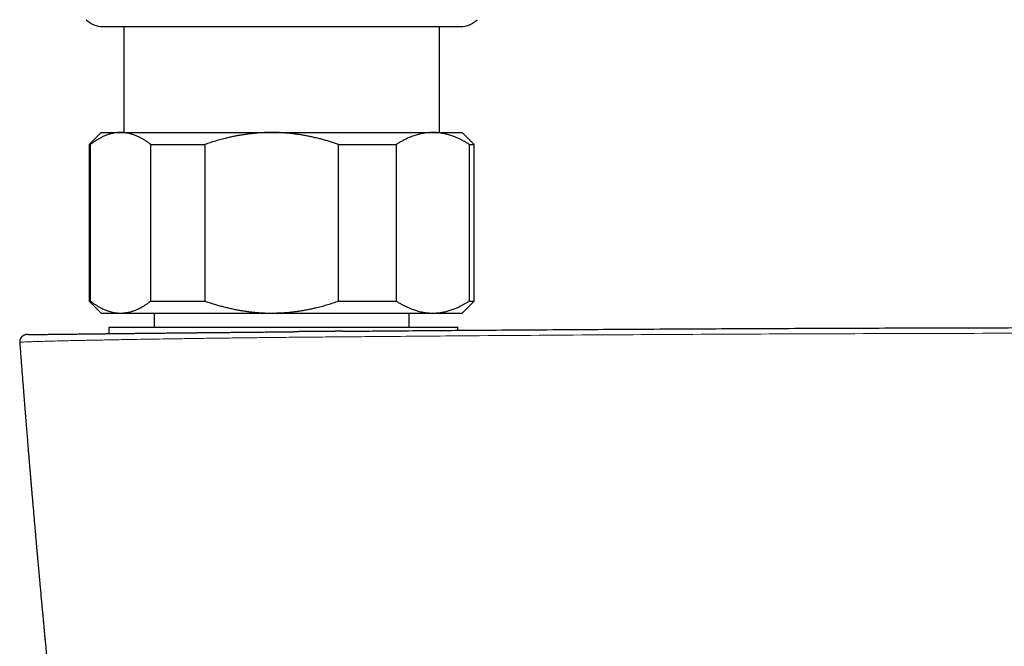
# Model space of a CAD drawing. Header units: millimetres. Extents: x 8 to 854, y 12 to 457.
# Tile 35 of 75: x 344 to 426, y 193 to 245. Entities that reach past the tile are written whole.
import ezdxf

# ---------------------------------------------------------------- set-up
doc = ezdxf.new("R2010")
doc.units = ezdxf.units.MM

msp = doc.modelspace()

# ---------------------------------------------------------------- linework, layer by layer
at = {"color": 7, "linetype": 'Continuous', "lineweight": 30}
for p, q in [((351.15, 244.702), (380.85, 244.702)), ((352.9, 244.702), (352.9, 235.906)), ((379.1, 235.906), (379.1, 244.702)), ((351, 235.906), (350, 234.906)), ((351, 235.906), (352.616, 235.906)), ((352.616, 235.906), (365.174, 235.906)), ((365.174, 235.906), (378.558, 235.906)), ((378.558, 235.906), (381, 235.906)), ((382, 234.906), (381, 235.906)), ((350, 234.906), (350, 221.906)), ((350, 234.906), (350.102, 234.906)), ((350.102, 234.906), (350.102, 221.906)), ((355.13, 234.906), (359.614, 234.906)), ((355.13, 221.906), (355.13, 234.906)), ((359.614, 234.906), (359.614, 221.906)), ((370.733, 221.906), (370.733, 234.906)), ((370.733, 234.906), (375.512, 234.906)), ((375.512, 234.906), (375.512, 221.906)), ((381.603, 221.906), (381.603, 234.906)), ((381.603, 234.906), (382, 234.906)), ((382, 221.906), (382, 234.906)), ((350, 221.906), (351, 220.906)), ((350, 221.906), (350.102, 221.906)), ((355.13, 221.906), (359.614, 221.906)), ((370.733, 221.906), (375.512, 221.906)), ((381, 220.906), (382, 221.906)), ((381.603, 221.906), (382, 221.906)), ((351, 220.906), (352.616, 220.906)), ((352.616, 220.906), (365.174, 220.906)), ((355.4, 220.906), (355.4, 219.749)), ((365.174, 220.906), (378.558, 220.906)), ((376.6, 219.749), (376.6, 220.906)), ((378.558, 220.906), (381, 220.906)), ((351.643, 219.749), (351.643, 219.199)), ((351.643, 219.749), (379.545, 219.749)), ((379.545, 219.749), (380.643, 219.749)), ((380.643, 219.475), (380.643, 219.749))]:
    msp.add_line(p, q, dxfattribs=at)
for centre, start, end in [((351.15, 246.702), 225.49578, 270), ((380.85, 246.702), 270, 314.50422)]:
    msp.add_arc(centre, 2, start, end, dxfattribs=at)
for points, knots in [([(352.616, 235.906), (352.587, 235.906), (352.504, 235.905), (352.366, 235.897), (352.204, 235.88), (352.042, 235.854), (351.88, 235.819), (351.727, 235.779), (351.583, 235.734), (351.449, 235.686), (351.293, 235.624), (351.117, 235.545), (350.917, 235.443), (350.714, 235.328), (350.508, 235.198), (350.304, 235.059), (350.17, 234.957), (350.102, 234.906)], [0, 0, 0, 0, 0.034083, 0.097391, 0.160726, 0.22407, 0.287406, 0.350716, 0.403936, 0.457161, 0.510382, 0.588811, 0.66724, 0.750415, 0.833615, 0.916819, 1, 1, 1, 1]), ([(355.13, 234.906), (355.064, 234.956), (354.931, 235.057), (354.73, 235.194), (354.527, 235.322), (354.346, 235.426), (354.186, 235.509), (354.048, 235.576), (353.91, 235.636), (353.772, 235.69), (353.634, 235.739), (353.483, 235.785), (353.32, 235.827), (353.145, 235.862), (352.969, 235.887), (352.793, 235.903), (352.675, 235.905), (352.616, 235.906)], [0, 0, 0, 0, 0.082024, 0.16407, 0.246113, 0.328132, 0.383157, 0.438186, 0.49321, 0.547623, 0.602041, 0.656454, 0.725142, 0.793863, 0.862595, 0.931314, 1, 1, 1, 1]), ([(365.174, 235.906), (365.109, 235.906), (364.926, 235.905), (364.623, 235.897), (364.267, 235.88), (363.911, 235.854), (363.555, 235.82), (363.199, 235.778), (362.843, 235.727), (362.486, 235.668), (362.13, 235.601), (361.776, 235.526), (361.388, 235.436), (360.967, 235.328), (360.512, 235.198), (360.061, 235.059), (359.763, 234.957), (359.614, 234.906)], [0, 0, 0, 0, 0.034083, 0.096966, 0.159875, 0.222793, 0.285704, 0.348589, 0.412302, 0.476038, 0.539783, 0.603523, 0.66724, 0.750415, 0.833615, 0.916819, 1, 1, 1, 1]), ([(370.733, 234.906), (370.622, 234.944), (370.4, 235.02), (370.065, 235.128), (369.728, 235.229), (369.39, 235.324), (369.049, 235.413), (368.707, 235.496), (368.363, 235.571), (368.017, 235.639), (367.67, 235.701), (367.32, 235.754), (366.966, 235.8), (366.611, 235.839), (366.254, 235.869), (365.896, 235.89), (365.535, 235.904), (365.294, 235.905), (365.174, 235.906)], [0, 0, 0, 0, 0.0620235, 0.1240468, 0.1859861, 0.2479361, 0.3098849, 0.3718224, 0.4339501, 0.4960915, 0.5582317, 0.6203577, 0.6833947, 0.7464485, 0.8095015, 0.8725373, 0.9362687, 1, 1, 1, 1]), ([(378.558, 235.906), (378.525, 235.906), (378.431, 235.905), (378.275, 235.898), (378.09, 235.883), (377.906, 235.86), (377.721, 235.83), (377.537, 235.792), (377.352, 235.746), (377.168, 235.694), (376.983, 235.634), (376.798, 235.566), (376.612, 235.491), (376.427, 235.41), (376.222, 235.312), (375.998, 235.195), (375.754, 235.057), (375.593, 234.956), (375.512, 234.906)], [0, 0, 0, 0, 0.031424, 0.090882, 0.150354, 0.209826, 0.269284, 0.329203, 0.389136, 0.44907, 0.50899, 0.570184, 0.63139, 0.692597, 0.753793, 0.835857, 0.917933, 1, 1, 1, 1]), ([(381.603, 234.906), (381.522, 234.956), (381.362, 235.056), (381.118, 235.194), (380.891, 235.313), (380.681, 235.413), (380.487, 235.498), (380.302, 235.572), (380.125, 235.636), (379.958, 235.69), (379.796, 235.737), (379.641, 235.777), (379.496, 235.809), (379.358, 235.836), (379.196, 235.862), (379.003, 235.886), (378.78, 235.903), (378.632, 235.905), (378.558, 235.906)], [0, 0, 0, 0, 0.081921, 0.163884, 0.245766, 0.309887, 0.374015, 0.438136, 0.492751, 0.547371, 0.601986, 0.650634, 0.699282, 0.742117, 0.784953, 0.856631, 0.928322, 1, 1, 1, 1]), ([(350.102, 221.906), (350.169, 221.856), (350.301, 221.756), (350.503, 221.618), (350.705, 221.49), (350.887, 221.386), (351.047, 221.303), (351.185, 221.237), (351.323, 221.176), (351.461, 221.122), (351.599, 221.073), (351.749, 221.027), (351.912, 220.985), (352.088, 220.95), (352.264, 220.925), (352.44, 220.909), (352.557, 220.907), (352.616, 220.906)], [0, 0, 0, 0, 0.082024, 0.1640705, 0.2461131, 0.3281316, 0.3831566, 0.4381857, 0.4932102, 0.5476233, 0.6020413, 0.656454, 0.7251417, 0.7938633, 0.862595, 0.9313143, 1, 1, 1, 1]), ([(352.616, 220.906), (352.645, 220.906), (352.729, 220.907), (352.866, 220.915), (353.029, 220.932), (353.191, 220.959), (353.352, 220.993), (353.505, 221.034), (353.649, 221.079), (353.784, 221.126), (353.94, 221.188), (354.116, 221.267), (354.316, 221.369), (354.519, 221.485), (354.724, 221.614), (354.928, 221.754), (355.063, 221.855), (355.13, 221.906)], [0, 0, 0, 0, 0.034083, 0.097391, 0.160726, 0.22407, 0.287406, 0.350716, 0.403936, 0.457161, 0.510382, 0.588811, 0.66724, 0.750415, 0.833615, 0.916819, 1, 1, 1, 1]), ([(359.614, 221.906), (359.731, 221.866), (359.964, 221.786), (360.316, 221.674), (360.67, 221.568), (361.027, 221.469), (361.386, 221.377), (361.75, 221.292), (362.12, 221.213), (362.495, 221.143), (362.859, 221.083), (363.214, 221.033), (363.558, 220.992), (363.902, 220.959), (364.247, 220.933), (364.574, 220.917), (364.883, 220.908), (365.077, 220.907), (365.174, 220.906)], [0, 0, 0, 0, 0.065066, 0.1301369, 0.195202, 0.2604787, 0.3257617, 0.3910374, 0.4582649, 0.5255007, 0.5927271, 0.6536948, 0.7146857, 0.7756832, 0.836672, 0.897638, 0.948819, 1, 1, 1, 1]), ([(365.174, 220.906), (365.238, 220.906), (365.422, 220.907), (365.724, 220.915), (366.08, 220.932), (366.436, 220.958), (366.791, 220.992), (367.148, 221.034), (367.507, 221.086), (367.867, 221.145), (368.227, 221.213), (368.584, 221.289), (368.973, 221.38), (369.393, 221.488), (369.843, 221.616), (370.29, 221.755), (370.585, 221.856), (370.733, 221.906)], [0, 0, 0, 0, 0.034083, 0.096907, 0.159757, 0.222617, 0.285469, 0.348295, 0.412674, 0.477076, 0.541488, 0.605894, 0.670277, 0.752693, 0.835134, 0.917578, 1, 1, 1, 1]), ([(375.512, 221.906), (375.59, 221.857), (375.746, 221.76), (375.982, 221.626), (376.22, 221.501), (376.46, 221.387), (376.702, 221.283), (376.918, 221.201), (377.107, 221.138), (377.269, 221.089), (377.445, 221.042), (377.636, 220.999), (377.841, 220.962), (378.047, 220.934), (378.253, 220.915), (378.424, 220.907), (378.525, 220.906), (378.558, 220.906)], [0, 0, 0, 0, 0.079536, 0.159092, 0.238645, 0.318176, 0.398177, 0.478177, 0.530956, 0.583739, 0.636518, 0.70291, 0.769333, 0.835765, 0.902185, 0.968576, 1, 1, 1, 1]), ([(378.558, 220.906), (378.625, 220.907), (378.761, 220.909), (378.964, 220.923), (379.168, 220.946), (379.37, 220.978), (379.562, 221.017), (379.742, 221.061), (379.912, 221.108), (380.079, 221.161), (380.245, 221.219), (380.409, 221.283), (380.588, 221.358), (380.782, 221.446), (380.989, 221.549), (381.195, 221.661), (381.4, 221.779), (381.535, 221.864), (381.603, 221.906)], [0, 0, 0, 0, 0.065449, 0.130926, 0.196415, 0.261894, 0.327345, 0.382403, 0.437466, 0.492525, 0.54654, 0.60056, 0.654576, 0.723644, 0.792733, 0.861832, 0.930927, 1, 1, 1, 1]), ([(344.902, 219.12), (344.914, 219.12), (344.939, 219.12), (344.988, 219.121), (345.048, 219.122), (345.12, 219.122), (345.206, 219.123), (345.303, 219.125), (345.411, 219.126), (345.526, 219.127), (345.648, 219.129), (345.774, 219.13), (345.91, 219.132), (346.055, 219.134), (346.208, 219.136), (346.371, 219.138), (346.548, 219.14), (346.739, 219.142), (346.947, 219.144), (347.166, 219.147), (347.394, 219.15), (347.625, 219.153), (347.858, 219.155), (348.091, 219.158), (348.333, 219.161), (348.581, 219.164), (348.838, 219.167), (349.103, 219.17), (349.384, 219.173), (349.684, 219.177), (350.001, 219.18), (350.327, 219.184), (350.661, 219.188), (350.994, 219.192), (351.323, 219.196), (351.648, 219.199), (351.98, 219.203), (352.318, 219.207), (352.663, 219.211), (353.014, 219.215), (353.382, 219.219), (353.767, 219.223), (354.17, 219.228), (354.58, 219.232), (354.996, 219.237), (355.406, 219.241), (355.807, 219.245), (356.199, 219.25), (356.595, 219.254), (356.995, 219.258), (357.399, 219.263), (357.808, 219.267), (358.19, 219.271), (358.546, 219.275), (358.873, 219.278), (359.202, 219.282), (359.533, 219.285), (359.866, 219.288), (360.2, 219.292), (360.562, 219.296), (360.953, 219.3), (361.375, 219.304), (361.802, 219.308), (362.233, 219.312), (362.638, 219.317), (363.014, 219.32), (363.357, 219.324), (363.699, 219.327), (364.04, 219.33), (364.429, 219.334), (364.867, 219.338), (365.335, 219.343), (365.664, 219.346), (365.854, 219.348), (365.922, 219.349), (365.99, 219.349), (366.054, 219.35), (366.168, 219.351), (366.337, 219.353), (366.57, 219.355), (366.783, 219.357), (366.918, 219.358), (366.972, 219.359)], [0, 0, 0, 0, 0.013072, 0.026772, 0.040508, 0.055592, 0.070639, 0.085656, 0.100652, 0.115635, 0.129255, 0.142877, 0.156506, 0.17015, 0.183814, 0.197503, 0.211175, 0.226194, 0.241211, 0.256235, 0.271274, 0.286335, 0.300051, 0.313752, 0.327444, 0.341134, 0.354826, 0.368528, 0.382299, 0.397447, 0.412575, 0.427691, 0.442803, 0.457919, 0.471653, 0.485389, 0.499133, 0.512892, 0.526673, 0.54048, 0.55422, 0.569296, 0.58437, 0.599451, 0.614546, 0.629662, 0.643361, 0.657044, 0.670715, 0.684382, 0.698051, 0.711726, 0.725417, 0.73616, 0.746889, 0.757607, 0.768317, 0.779022, 0.789725, 0.800428, 0.81365, 0.826952, 0.840342, 0.853825, 0.867406, 0.87815, 0.888858, 0.899341, 0.909868, 0.92044, 0.935321, 0.950302, 0.963573, 0.965666, 0.967761, 0.969859, 0.971959, 0.973596, 0.980392, 0.987544, 0.995053, 1, 1, 1, 1]), ([(371.07, 219.396), (370.991, 219.395), (370.812, 219.394), (370.528, 219.391), (370.216, 219.388), (369.893, 219.385), (369.558, 219.382), (369.226, 219.379), (368.895, 219.376), (368.568, 219.373), (368.232, 219.37), (367.887, 219.367), (367.535, 219.364), (367.229, 219.361), (367.041, 219.359), (366.972, 219.359)], [0, 0, 0, 0, 0.057578, 0.131141, 0.207375, 0.286281, 0.367861, 0.452114, 0.529879, 0.609792, 0.691856, 0.77607, 0.862436, 0.949352, 1, 1, 1, 1]), ([(371.07, 219.396), (371.72, 219.402), (373.075, 219.414), (375.37, 219.433), (377.838, 219.454), (380.426, 219.474), (384.57, 219.505), (390.388, 219.545), (397.876, 219.59), (405.361, 219.628), (412.843, 219.658), (420.321, 219.682), (425.305, 219.692), (427.797, 219.697)], [0, 0, 0, 0, 0.0343854, 0.0716541, 0.1214159, 0.1649077, 0.2085101, 0.3405785, 0.4725852, 0.6045305, 0.7364146, 0.8682377, 1, 1, 1, 1]), ([(344.808, 219.118), (344.796, 219.118), (344.775, 219.116), (344.744, 219.112), (344.718, 219.108), (344.688, 219.101), (344.653, 219.091), (344.604, 219.074), (344.548, 219.048), (344.489, 219.011), (344.441, 218.974), (344.405, 218.939), (344.378, 218.909), (344.352, 218.877), (344.327, 218.84), (344.303, 218.799), (344.282, 218.754), (344.263, 218.706), (344.248, 218.653), (344.238, 218.596), (344.233, 218.535), (344.235, 218.494), (344.236, 218.473)], [0, 0, 0, 0, 0.042781, 0.078139, 0.106252, 0.128157, 0.171725, 0.219294, 0.28901, 0.361449, 0.432663, 0.474598, 0.515798, 0.556351, 0.601581, 0.653824, 0.702447, 0.755356, 0.81213, 0.872251, 0.935105, 1, 1, 1, 1]), ([(344.236, 218.473), (344.243, 218.384), (344.265, 218.094), (344.302, 217.607), (344.347, 217.014), (344.392, 216.432), (344.436, 215.861), (344.479, 215.315), (344.52, 214.794), (344.559, 214.298), (344.597, 213.81), (344.635, 213.331), (344.673, 212.862), (344.71, 212.4), (344.746, 211.948), (344.782, 211.505), (344.817, 211.07), (344.852, 210.645), (344.886, 210.228), (344.919, 209.827), (344.951, 209.443), (344.981, 209.074), (345.011, 208.713), (345.041, 208.36), (345.07, 208.008), (345.099, 207.658), (345.129, 207.309), (345.157, 206.969), (345.185, 206.639), (345.213, 206.316), (345.241, 205.985), (345.27, 205.646), (345.299, 205.3), (345.328, 204.966), (345.355, 204.654), (345.38, 204.365), (345.403, 204.096), (345.426, 203.837), (345.447, 203.588), (345.468, 203.348), (345.488, 203.117), (345.508, 202.896), (345.526, 202.688), (345.543, 202.492), (345.559, 202.308), (345.575, 202.133), (345.59, 201.965), (345.604, 201.801), (345.617, 201.656), (345.628, 201.527), (345.638, 201.414), (345.649, 201.301), (345.659, 201.185), (345.669, 201.065), (345.681, 200.938), (345.693, 200.795), (345.708, 200.636), (345.724, 200.459), (345.74, 200.274), (345.757, 200.082), (345.775, 199.883), (345.793, 199.681), (345.812, 199.476), (345.83, 199.269), (345.849, 199.061), (345.868, 198.852), (345.89, 198.617), (345.913, 198.357), (345.939, 198.072), (345.965, 197.79), (345.99, 197.513), (346.015, 197.239), (346.041, 196.964), (346.066, 196.685), (346.095, 196.373), (346.127, 196.027), (346.163, 195.645), (346.2, 195.252), (346.237, 194.848), (346.274, 194.459), (346.309, 194.088), (346.342, 193.736), (346.376, 193.377), (346.408, 193.037), (346.439, 192.717), (346.467, 192.419), (346.496, 192.117), (346.524, 191.827), (346.55, 191.553), (346.575, 191.299), (346.598, 191.056), (346.621, 190.822), (346.643, 190.599), (346.663, 190.385), (346.683, 190.18), (346.702, 189.986), (346.72, 189.802), (346.737, 189.627), (346.753, 189.462), (346.768, 189.307), (346.783, 189.162), (346.796, 189.027), (346.808, 188.902), (346.819, 188.79), (346.829, 188.69), (346.838, 188.603), (346.846, 188.521), (346.853, 188.441), (346.862, 188.358), (346.87, 188.271), (346.88, 188.171), (346.891, 188.056), (346.904, 187.925), (346.918, 187.786), (346.933, 187.637), (346.949, 187.479), (346.965, 187.313), (346.981, 187.151), (346.997, 186.994), (347.012, 186.845), (347.027, 186.689), (347.044, 186.528), (347.06, 186.359), (347.078, 186.181), (347.097, 185.994), (347.117, 185.797), (347.137, 185.592), (347.159, 185.377), (347.182, 185.153), (347.205, 184.92), (347.23, 184.678), (347.256, 184.424), (347.283, 184.158), (347.311, 183.88), (347.334, 183.653), (347.352, 183.481), (347.363, 183.368), (347.375, 183.259), (347.385, 183.156), (347.395, 183.06), (347.405, 182.966), (347.414, 182.875), (347.423, 182.788), (347.431, 182.709), (347.438, 182.638), (347.445, 182.576), (347.45, 182.524), (347.455, 182.48), (347.458, 182.444), (347.462, 182.41), (347.465, 182.376), (347.47, 182.331), (347.476, 182.273), (347.484, 182.2), (347.492, 182.119), (347.501, 182.03), (347.511, 181.932), (347.522, 181.825), (347.534, 181.71), (347.547, 181.587), (347.561, 181.455), (347.575, 181.314), (347.591, 181.169), (347.613, 180.955), (347.642, 180.677), (347.683, 180.28), (347.73, 179.833), (347.782, 179.339), (347.825, 178.939), (347.857, 178.629), (347.881, 178.41), (347.904, 178.196), (347.926, 177.989), (347.946, 177.796), (347.965, 177.616), (347.983, 177.449), (348, 177.288), (348.017, 177.133), (348.033, 176.985), (348.048, 176.844), (348.062, 176.71), (348.076, 176.583), (348.089, 176.464), (348.099, 176.374), (348.106, 176.31), (348.11, 176.267), (348.115, 176.22), (348.121, 176.166), (348.128, 176.106), (348.135, 176.033), (348.145, 175.944), (348.156, 175.84), (348.169, 175.724), (348.182, 175.599), (348.197, 175.462), (348.213, 175.318), (348.229, 175.167), (348.246, 175.009), (348.265, 174.842), (348.284, 174.665), (348.304, 174.479), (348.326, 174.284), (348.348, 174.079), (348.371, 173.865), (348.396, 173.641), (348.422, 173.409), (348.442, 173.226), (348.453, 173.12), (348.456, 173.094)], [0, 0, 0, 0, 0.005859, 0.019133, 0.032176, 0.044989, 0.057571, 0.069923, 0.081043, 0.091969, 0.102702, 0.11324, 0.123584, 0.133734, 0.14369, 0.153452, 0.16302, 0.172393, 0.181572, 0.190557, 0.198851, 0.206971, 0.214919, 0.222694, 0.230296, 0.238169, 0.245848, 0.253333, 0.260622, 0.267718, 0.274618, 0.282504, 0.290129, 0.297493, 0.304595, 0.310716, 0.316628, 0.322333, 0.327828, 0.333116, 0.338195, 0.343065, 0.347728, 0.351965, 0.356014, 0.359875, 0.363547, 0.367098, 0.370697, 0.373152, 0.375631, 0.378136, 0.380666, 0.383278, 0.386067, 0.389033, 0.392719, 0.396627, 0.400698, 0.404928, 0.409316, 0.413863, 0.418296, 0.42287, 0.427507, 0.432099, 0.436645, 0.443025, 0.449313, 0.455509, 0.461613, 0.467625, 0.473623, 0.479773, 0.486084, 0.494243, 0.502654, 0.511318, 0.520234, 0.529402, 0.536996, 0.544755, 0.552678, 0.560766, 0.567237, 0.57381, 0.580485, 0.587202, 0.593002, 0.598586, 0.603953, 0.609103, 0.614036, 0.618752, 0.623252, 0.627535, 0.6316, 0.635449, 0.639081, 0.642496, 0.645694, 0.648676, 0.65144, 0.653987, 0.656089, 0.658016, 0.659769, 0.661495, 0.663316, 0.665234, 0.667246, 0.669947, 0.672828, 0.675906, 0.679182, 0.682656, 0.686328, 0.690197, 0.693376, 0.696677, 0.7001, 0.703646, 0.707364, 0.711286, 0.715411, 0.719739, 0.72427, 0.729005, 0.733943, 0.739084, 0.744429, 0.749977, 0.755884, 0.762006, 0.768343, 0.770891, 0.773426, 0.775827, 0.778088, 0.780209, 0.782191, 0.784304, 0.786231, 0.787971, 0.789525, 0.790892, 0.792073, 0.793015, 0.793791, 0.794469, 0.795223, 0.796062, 0.797468, 0.799062, 0.800846, 0.802817, 0.804978, 0.807327, 0.809865, 0.812591, 0.815506, 0.81861, 0.821872, 0.825136, 0.83275, 0.840253, 0.851411, 0.862315, 0.872965, 0.877898, 0.882769, 0.887496, 0.892053, 0.896437, 0.900274, 0.903969, 0.907522, 0.910933, 0.914202, 0.917322, 0.920261, 0.923084, 0.925712, 0.928143, 0.929044, 0.929948, 0.930983, 0.932162, 0.933486, 0.934953, 0.937029, 0.939339, 0.941883, 0.94466, 0.947671, 0.950916, 0.954189, 0.95767, 0.961359, 0.965256, 0.969361, 0.973673, 0.978193, 0.982922, 0.987858, 0.993002, 0.998257, 1, 1, 1, 1]), ([(344.899, 219.12), (344.896, 219.12), (344.879, 219.119), (344.855, 219.119), (344.829, 219.119), (344.811, 219.118), (344.807, 219.118), (344.805, 219.118)], [0, 0, 0, 0, 0.041627, 0.281698, 0.521513, 0.760977, 1, 1, 1, 1]), ([(344.885, 219.12), (344.878, 219.119), (344.859, 219.119), (344.837, 219.119), (344.818, 219.119), (344.812, 219.118), (344.809, 219.118)], [0, 0, 0, 0, 0.153965, 0.436179, 0.7182, 1, 1, 1, 1]), ([(344.914, 219.12), (344.905, 219.12), (344.881, 219.119), (344.856, 219.119), (344.839, 219.119), (344.836, 219.119), (344.835, 219.119)], [0, 0, 0, 0, 0.201089, 0.50236, 0.803995, 1, 1, 1, 1]), ([(344.911, 219.12), (344.908, 219.12), (344.903, 219.12), (344.899, 219.12), (344.898, 219.12)], [0, 0, 0, 0, 0.715601, 1, 1, 1, 1])]:
    msp.add_open_spline(points, degree=3, knots=knots, dxfattribs=at)
at = {"color": 252, "linetype": 'Continuous', "lineweight": 0}
msp.add_open_spline([(344.243, 218.473), (344.241, 218.474), (344.234, 218.478), (344.288, 218.485), (344.396, 218.493), (344.549, 218.502), (344.741, 218.511), (344.967, 218.521), (345.284, 218.532), (345.713, 218.546), (346.273, 218.562), (346.863, 218.578), (347.482, 218.593), (348.114, 218.608), (348.596, 218.619), (348.866, 218.624), (348.939, 218.626), (348.998, 218.627), (349.063, 218.629), (349.136, 218.63), (349.294, 218.633), (349.565, 218.639), (349.983, 218.648), (350.502, 218.658), (351.127, 218.67), (351.867, 218.684), (352.73, 218.7), (353.727, 218.717), (354.783, 218.735), (355.882, 218.752), (357.008, 218.77), (358.236, 218.788), (359.566, 218.807), (360.965, 218.826), (362.431, 218.845), (363.96, 218.863), (365.564, 218.883), (367.224, 218.899), (368.996, 218.915), (370.896, 218.932), (372.395, 218.945), (373.346, 218.953), (373.72, 218.957), (374.027, 218.959), (374.335, 218.962), (374.642, 218.964), (377.342, 218.987), (387.499, 219.068), (405.115, 219.177), (420.236, 219.215), (427.796, 219.234)], degree=3, knots=[0, 0, 0, 0, 0.004775, 0.017396, 0.02855, 0.039329, 0.049711, 0.059679, 0.069264, 0.085172, 0.099951, 0.113579, 0.126033, 0.138565, 0.149641, 0.151467, 0.152339, 0.15332, 0.154409, 0.155608, 0.156915, 0.162193, 0.168748, 0.176594, 0.185727, 0.1961, 0.207709, 0.22056, 0.234668, 0.246887, 0.259957, 0.27385, 0.288523, 0.303929, 0.31916, 0.335237, 0.352079, 0.369297, 0.387083, 0.407411, 0.428625, 0.433907, 0.437106, 0.440306, 0.443505, 0.446705, 0.449904, 0.527816, 0.763908, 1, 1, 1, 1], dxfattribs=at)

doc.saveas('drawing.dxf')
